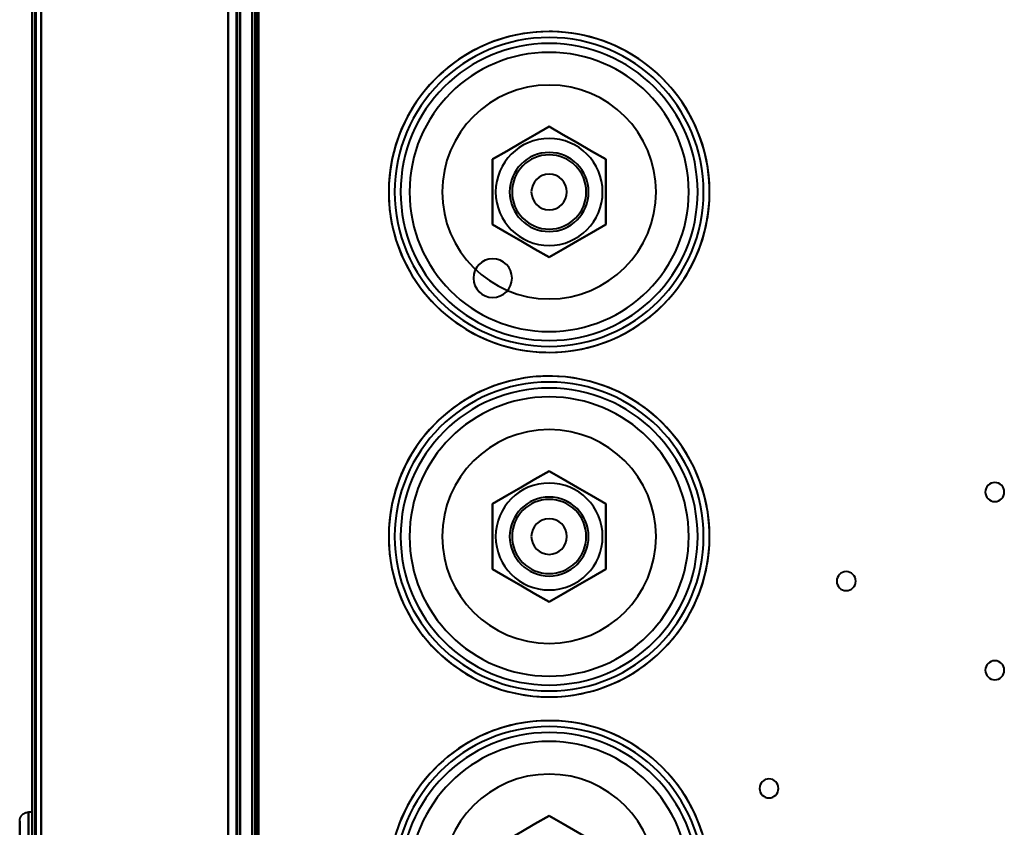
# Model space of a CAD drawing. Header units: millimetres. Extents: x -1110 to 1388, y -120 to 1267.
# Tile 64 of 88: x -372 to -206, y 605 to 741. Entities that reach past the tile are written whole.
import ezdxf

# ---------------------------------------------------------------- set-up
doc = ezdxf.new("R2010")
doc.units = ezdxf.units.MM
doc.layers.add('A-GENM', color=13, linetype='Continuous', lineweight=40)
doc.layers.add('G-IMPT', color=8, linetype='Continuous', lineweight=40)

# ---------------------------------------------------------------- blocks, each defined once
blk = doc.blocks.new('Maintenance r21 - Maintenance r21-755170-Droite')
at = {"layer": 'A-GENM'}
for p, q in [((-370, 0), (-370, 973.37)), ((-370, 973.37), (-370, 0))]:
    blk.add_line(p, q, dxfattribs=at)
blk = doc.blocks.new('NEXA 1000 CALQUES_dwg-755156-Droite')
at = {"layer": 'G-IMPT'}
for p, q in [((-370, 972.77), (-370, 128.97)), ((-370, 972.77), (-370, 128.97)), ((-335, 129.47), (-335, 972.27)), ((-335, 129.47), (-335, 972.27)), ((-332.5, 937.27), (-332.5, 129.47)), ((-333, 810.57), (-333, 291.17)), ((-370, 607.37), (-370.6, 607.37)), ((-370, 607.37), (-370.6, 607.37)), ((-370.6, 600.08), (-370.6, 607.37)), ((-370.6, 607.37), (-370.6, 600.08)), ((-370.6, 607.37), (-370.6, 600.08)), ((-370.6, 600.08), (-370.6, 607.37)), ((-370, 607.37), (-370, 600.08)), ((-370, 600.08), (-370, 607.37)), ((-370, 607.37), (-370, 600.08)), ((-370, 600.08), (-370, 607.37)), ((-372.1, 598.79), (-372.1, 605.87)), ((-372.1, 605.87), (-372.1, 598.79)), ((-372.1, 605.87), (-372.1, 598.79)), ((-372.1, 598.79), (-372.1, 605.87))]:
    blk.add_line(p, q, dxfattribs=at)
at = {"layer": 'G-IMPT', "flags": 128}
for points in [[(-370, 972.77), (-370, 761.82), (-370, 550.87), (-370, 339.92), (-370, 128.97)], [(-370, 128.97), (-370, 339.92), (-370, 550.87), (-370, 761.82), (-370, 972.77)], [(-370, 128.97), (-370, 339.92), (-370, 550.87), (-370, 761.82), (-370, 972.77)], [(-370, 972.77), (-370, 761.82), (-370, 550.87), (-370, 339.92), (-370, 128.97)], [(-370, 972.77), (-370, 761.82), (-370, 550.87), (-370, 339.92), (-370, 128.97)], [(-370, 972.77), (-370, 761.82), (-370, 550.87), (-370, 339.92), (-370, 128.97)], [(-370, 128.97), (-370, 339.92), (-370, 550.87), (-370, 761.82), (-370, 972.77)], [(-370, 128.97), (-370, 339.92), (-370, 550.87), (-370, 761.82), (-370, 972.77)], [(-369.5, 972.77), (-369.5, 761.82), (-369.5, 550.87), (-369.5, 339.92), (-369.5, 128.97)], [(-369.5, 128.97), (-369.5, 339.92), (-369.5, 550.87), (-369.5, 761.82), (-369.5, 972.77)], [(-369.5, 128.97), (-369.5, 339.92), (-369.5, 550.87), (-369.5, 761.82), (-369.5, 972.77)], [(-369.5, 972.77), (-369.5, 761.82), (-369.5, 550.87), (-369.5, 339.92), (-369.5, 128.97)], [(-369.4, 128.97), (-369.4, 339.92), (-369.4, 550.87), (-369.4, 761.82), (-369.4, 972.77)], [(-369.4, 128.97), (-369.4, 339.92), (-369.4, 550.87), (-369.4, 761.82), (-369.4, 972.77)], [(-369.4, 128.97), (-369.4, 339.92), (-369.4, 550.87), (-369.4, 761.82), (-369.4, 972.77)], [(-369.4, 972.77), (-369.4, 761.82), (-369.4, 550.87), (-369.4, 339.92), (-369.4, 128.97)], [(-369.4, 972.77), (-369.4, 761.82), (-369.4, 550.87), (-369.4, 339.92), (-369.4, 128.97)], [(-369.4, 972.77), (-369.4, 761.82), (-369.4, 550.87), (-369.4, 339.92), (-369.4, 128.97)], [(-369.4, 128.97), (-369.4, 339.92), (-369.4, 550.87), (-369.4, 761.82), (-369.4, 972.77)], [(-369.4, 972.77), (-369.4, 761.82), (-369.4, 550.87), (-369.4, 339.92), (-369.4, 128.97)], [(-369.4, 128.97), (-369.4, 339.92), (-369.4, 550.87), (-369.4, 761.82), (-369.4, 972.77)], [(-369.4, 972.77), (-369.4, 761.82), (-369.4, 550.87), (-369.4, 339.92), (-369.4, 128.97)], [(-369.4, 972.77), (-369.4, 761.82), (-369.4, 550.87), (-369.4, 339.92), (-369.4, 128.97)], [(-369.4, 128.97), (-369.4, 339.92), (-369.4, 550.87), (-369.4, 761.82), (-369.4, 972.77)], [(-337, 972.77), (-337, 761.82), (-337, 550.87), (-337, 339.92), (-337, 128.97)], [(-337, 128.97), (-337, 339.92), (-337, 550.87), (-337, 761.82), (-337, 972.77)], [(-337, 972.77), (-337, 761.82), (-337, 550.87), (-337, 339.92), (-337, 128.97)], [(-337, 128.97), (-337, 339.92), (-337, 550.87), (-337, 761.82), (-337, 972.77)], [(-368.5, 972.27), (-368.5, 761.57), (-368.5, 550.87), (-368.5, 340.17), (-368.5, 129.47)], [(-368.5, 129.47), (-368.5, 340.17), (-368.5, 550.87), (-368.5, 761.57), (-368.5, 972.27)], [(-368.5, 972.27), (-368.5, 761.57), (-368.5, 550.87), (-368.5, 340.17), (-368.5, 129.47)], [(-368.5, 129.47), (-368.5, 340.17), (-368.5, 550.87), (-368.5, 761.57), (-368.5, 972.27)], [(-368.5, 972.27), (-368.5, 761.57), (-368.5, 550.87), (-368.5, 340.17), (-368.5, 129.47)], [(-368.5, 129.47), (-368.5, 340.17), (-368.5, 550.87), (-368.5, 761.57), (-368.5, 972.27)], [(-368.5, 972.27), (-368.5, 761.57), (-368.5, 550.87), (-368.5, 340.17), (-368.5, 129.47)], [(-368.5, 129.47), (-368.5, 340.17), (-368.5, 550.87), (-368.5, 761.57), (-368.5, 972.27)], [(-368.5, 129.47), (-368.5, 340.17), (-368.5, 550.87), (-368.5, 761.57), (-368.5, 972.27)], [(-368.5, 972.27), (-368.5, 761.57), (-368.5, 550.87), (-368.5, 340.17), (-368.5, 129.47)], [(-368.5, 129.47), (-368.5, 340.17), (-368.5, 550.87), (-368.5, 761.57), (-368.5, 972.27)], [(-368.5, 972.27), (-368.5, 761.57), (-368.5, 550.87), (-368.5, 340.17), (-368.5, 129.47)], [(-368.5, 972.27), (-368.5, 761.57), (-368.5, 550.87), (-368.5, 340.17), (-368.5, 129.47)], [(-368.5, 129.47), (-368.5, 340.17), (-368.5, 550.87), (-368.5, 761.57), (-368.5, 972.27)], [(-368.5, 972.27), (-368.5, 761.57), (-368.5, 550.87), (-368.5, 340.17), (-368.5, 129.47)], [(-368.5, 129.47), (-368.5, 340.17), (-368.5, 550.87), (-368.5, 761.57), (-368.5, 972.27)], [(-337, 129.47), (-337, 340.17), (-337, 550.87), (-337, 761.57), (-337, 972.27)], [(-337, 972.27), (-337, 761.57), (-337, 550.87), (-337, 340.17), (-337, 129.47)], [(-337, 129.47), (-337, 340.17), (-337, 550.87), (-337, 761.57), (-337, 972.27)], [(-337, 972.27), (-337, 761.57), (-337, 550.87), (-337, 340.17), (-337, 129.47)], [(-337, 972.27), (-337, 761.57), (-337, 550.87), (-337, 340.17), (-337, 129.47)], [(-337, 129.47), (-337, 340.17), (-337, 550.87), (-337, 761.57), (-337, 972.27)], [(-337, 129.47), (-337, 340.17), (-337, 550.87), (-337, 761.57), (-337, 972.27)], [(-337, 972.27), (-337, 761.57), (-337, 550.87), (-337, 340.17), (-337, 129.47)], [(-335.6, 129.47), (-335.6, 340.17), (-335.6, 550.87), (-335.6, 761.57), (-335.6, 972.27)], [(-335.6, 129.47), (-335.6, 340.17), (-335.6, 550.87), (-335.6, 761.57), (-335.6, 972.27)], [(-335.6, 972.27), (-335.6, 761.57), (-335.6, 550.87), (-335.6, 340.17), (-335.6, 129.47)], [(-335.6, 972.27), (-335.6, 761.57), (-335.6, 550.87), (-335.6, 340.17), (-335.6, 129.47)], [(-335.6, 972.27), (-335.6, 761.57), (-335.6, 550.87), (-335.6, 340.17), (-335.6, 129.47)], [(-335.6, 129.47), (-335.6, 340.17), (-335.6, 550.87), (-335.6, 761.57), (-335.6, 972.27)], [(-335.6, 972.27), (-335.6, 761.57), (-335.6, 550.87), (-335.6, 340.17), (-335.6, 129.47)], [(-335.6, 129.47), (-335.6, 340.17), (-335.6, 550.87), (-335.6, 761.57), (-335.6, 972.27)], [(-335.6, 972.27), (-335.6, 761.57), (-335.6, 550.87), (-335.6, 340.17), (-335.6, 129.47)], [(-335.6, 129.47), (-335.6, 340.17), (-335.6, 550.87), (-335.6, 761.57), (-335.6, 972.27)], [(-335.6, 129.47), (-335.6, 340.17), (-335.6, 550.87), (-335.6, 761.57), (-335.6, 972.27)], [(-335.6, 972.27), (-335.6, 761.57), (-335.6, 550.87), (-335.6, 340.17), (-335.6, 129.47)], [(-335.5, 972.27), (-335.5, 761.57), (-335.5, 550.87), (-335.5, 340.17), (-335.5, 129.47)], [(-335.5, 129.47), (-335.5, 340.17), (-335.5, 550.87), (-335.5, 761.57), (-335.5, 972.27)], [(-335.5, 129.47), (-335.5, 340.17), (-335.5, 550.87), (-335.5, 761.57), (-335.5, 972.27)], [(-335.5, 972.27), (-335.5, 761.57), (-335.5, 550.87), (-335.5, 340.17), (-335.5, 129.47)], [(-335, 972.27), (-335, 761.57), (-335, 550.87), (-335, 340.17), (-335, 129.47)], [(-335, 129.47), (-335, 340.17), (-335, 550.87), (-335, 761.57), (-335, 972.27)], [(-335, 129.47), (-335, 340.17), (-335, 550.87), (-335, 761.57), (-335, 972.27)], [(-335, 972.27), (-335, 761.57), (-335, 550.87), (-335, 340.17), (-335, 129.47)], [(-335, 129.47), (-335, 340.17), (-335, 550.87), (-335, 761.57), (-335, 972.27)], [(-335, 972.27), (-335, 761.57), (-335, 550.87), (-335, 340.17), (-335, 129.47)], [(-335, 129.47), (-335, 340.17), (-335, 550.87), (-335, 761.57), (-335, 972.27)], [(-335, 972.27), (-335, 761.57), (-335, 550.87), (-335, 340.17), (-335, 129.47)], [(-333, 937.77), (-333, 735.57), (-333, 533.37), (-333, 331.17), (-333, 128.97)], [(-333, 128.97), (-333, 331.17), (-333, 533.37), (-333, 735.57), (-333, 937.77)], [(-333, 937.77), (-333, 735.57), (-333, 533.37), (-333, 331.17), (-333, 128.97)], [(-333, 128.97), (-333, 331.17), (-333, 533.37), (-333, 735.57), (-333, 937.77)], [(-332.5, 937.27), (-332.5, 735.32), (-332.5, 533.37), (-332.5, 331.42), (-332.5, 129.47)], [(-332.5, 129.47), (-332.5, 331.42), (-332.5, 533.37), (-332.5, 735.32), (-332.5, 937.27)], [(-332.5, 937.27), (-332.5, 735.32), (-332.5, 533.37), (-332.5, 331.42), (-332.5, 129.47)], [(-332.5, 129.47), (-332.5, 331.42), (-332.5, 533.37), (-332.5, 735.32), (-332.5, 937.27)], [(-332.5, 937.27), (-332.5, 735.32), (-332.5, 533.37), (-332.5, 331.42), (-332.5, 129.47)], [(-332.5, 129.47), (-332.5, 331.42), (-332.5, 533.37), (-332.5, 735.32), (-332.5, 937.27)], [(-332.5, 937.27), (-332.5, 735.32), (-332.5, 533.37), (-332.5, 331.42), (-332.5, 129.47)], [(-332.5, 129.47), (-332.5, 331.42), (-332.5, 533.37), (-332.5, 735.32), (-332.5, 937.27)], [(-332, 937.27), (-332, 735.32), (-332, 533.37), (-332, 331.42), (-332, 129.47)], [(-332, 129.47), (-332, 331.42), (-332, 533.37), (-332, 735.32), (-332, 937.27)], [(-331.9, 161.37), (-331.9, 355.35), (-331.9, 549.32), (-331.9, 743.3), (-331.9, 937.27)], [(-331.9, 129.47), (-331.9, 331.42), (-331.9, 533.37), (-331.9, 735.32), (-331.9, 937.27)], [(-331.9, 937.27), (-331.9, 743.3), (-331.9, 549.32), (-331.9, 355.35), (-331.9, 161.37)], [(-331.9, 937.27), (-331.9, 735.32), (-331.9, 533.37), (-331.9, 331.42), (-331.9, 129.47)], [(-331.9, 161.37), (-331.9, 355.35), (-331.9, 549.32), (-331.9, 743.3), (-331.9, 937.27)], [(-331.9, 937.27), (-331.9, 743.3), (-331.9, 549.32), (-331.9, 355.35), (-331.9, 161.37)], [(-337, 810.57), (-337, 680.72), (-337, 550.87), (-337, 421.02), (-337, 291.17)], [(-337, 291.17), (-337, 421.02), (-337, 550.87), (-337, 680.72), (-337, 810.57)], [(-337, 291.17), (-337, 421.02), (-337, 550.87), (-337, 680.72), (-337, 810.57)], [(-337, 810.57), (-337, 680.72), (-337, 550.87), (-337, 421.02), (-337, 291.17)], [(-333, 810.57), (-333, 680.72), (-333, 550.87), (-333, 421.02), (-333, 291.17)], [(-333, 291.17), (-333, 421.02), (-333, 550.87), (-333, 680.72), (-333, 810.57)], [(-333, 810.57), (-333, 680.72), (-333, 550.87), (-333, 421.02), (-333, 291.17)], [(-333, 291.17), (-333, 421.02), (-333, 550.87), (-333, 680.72), (-333, 810.57)], [(-332.5, 291.17), (-332.5, 421.02), (-332.5, 550.87), (-332.5, 680.72), (-332.5, 810.57)], [(-332.5, 810.57), (-332.5, 680.72), (-332.5, 550.87), (-332.5, 421.02), (-332.5, 291.17)], [(-332.5, 810.57), (-332.5, 680.72), (-332.5, 550.87), (-332.5, 421.02), (-332.5, 291.17)], [(-332.5, 291.17), (-332.5, 421.02), (-332.5, 550.87), (-332.5, 680.72), (-332.5, 810.57)], [(-332.5, 810.57), (-332.5, 680.72), (-332.5, 550.87), (-332.5, 421.02), (-332.5, 291.17)], [(-332.5, 291.17), (-332.5, 421.02), (-332.5, 550.87), (-332.5, 680.72), (-332.5, 810.57)], [(-332.4, 291.17), (-332.4, 421.02), (-332.4, 550.87), (-332.4, 680.72), (-332.4, 810.57)], [(-332.4, 291.17), (-332.4, 421.02), (-332.4, 550.87), (-332.4, 680.72), (-332.4, 810.57)], [(-332.4, 810.57), (-332.4, 680.72), (-332.4, 550.87), (-332.4, 421.02), (-332.4, 291.17)], [(-332.4, 810.57), (-332.4, 680.72), (-332.4, 550.87), (-332.4, 421.02), (-332.4, 291.17)], [(-332.4, 810.57), (-332.4, 680.72), (-332.4, 550.87), (-332.4, 421.02), (-332.4, 291.17)], [(-332.4, 291.17), (-332.4, 421.02), (-332.4, 550.87), (-332.4, 680.72), (-332.4, 810.57)], [(-332, 291.17), (-332, 421.02), (-332, 550.87), (-332, 680.72), (-332, 810.57)], [(-332, 810.57), (-332, 680.72), (-332, 550.87), (-332, 421.02), (-332, 291.17)], [(-332, 291.17), (-332, 421.02), (-332, 550.87), (-332, 680.72), (-332, 810.57)], [(-332, 810.57), (-332, 680.72), (-332, 550.87), (-332, 421.02), (-332, 291.17)], [(-283, 738.77), (-284.08, 738.75), (-285.16, 738.69), (-286.23, 738.58), (-287.3, 738.43), (-288.36, 738.23), (-289.42, 738), (-290.46, 737.72), (-291.49, 737.4), (-292.51, 737.04), (-293.51, 736.64), (-294.5, 736.2), (-295.47, 735.72), (-296.42, 735.2), (-297.34, 734.65), (-298.25, 734.06), (-299.12, 733.43), (-299.98, 732.77), (-300.8, 732.07), (-301.6, 731.34), (-302.37, 730.58), (-303.11, 729.79), (-303.81, 728.98), (-304.48, 728.13), (-305.12, 727.26), (-305.72, 726.36), (-306.28, 725.44), (-306.81, 724.5), (-307.3, 723.54), (-307.75, 722.55), (-308.17, 721.56), (-308.54, 720.54), (-308.87, 719.51), (-309.16, 718.47), (-309.4, 717.42), (-309.61, 716.36), (-309.77, 715.29), (-309.89, 714.22), (-309.97, 713.14), (-310, 712.06), (-309.99, 710.98), (-309.94, 709.91), (-309.84, 708.83), (-309.7, 707.76), (-309.52, 706.69), (-309.29, 705.64), (-309.03, 704.59), (-308.72, 703.56), (-308.37, 702.53), (-307.98, 701.53), (-307.55, 700.54), (-307.08, 699.56), (-306.57, 698.61), (-306.03, 697.68), (-305.45, 696.77), (-304.83, 695.88), (-304.18, 695.02), (-303.49, 694.19), (-302.77, 693.38), (-302.02, 692.61), (-301.24, 691.86), (-300.43, 691.15), (-299.59, 690.47), (-298.72, 689.82), (-297.83, 689.21), (-296.92, 688.64), (-295.98, 688.1), (-295.03, 687.6), (-294.05, 687.14), (-293.05, 686.71), (-292.04, 686.33), (-291.02, 685.99), (-289.98, 685.69), (-288.93, 685.43), (-287.88, 685.22), (-286.81, 685.04), (-285.74, 684.91), (-284.66, 684.82), (-283.58, 684.78), (-283, 684.77)], [(-283, 684.77), (-281.92, 684.79), (-280.84, 684.86), (-279.77, 684.97), (-278.7, 685.12), (-277.64, 685.31), (-276.58, 685.55), (-275.54, 685.82), (-274.51, 686.14), (-273.49, 686.5), (-272.49, 686.9), (-271.5, 687.34), (-270.53, 687.82), (-269.58, 688.34), (-268.66, 688.9), (-267.75, 689.49), (-266.88, 690.12), (-266.02, 690.78), (-265.2, 691.47), (-264.4, 692.2), (-263.63, 692.96), (-262.89, 693.75), (-262.19, 694.57), (-261.52, 695.42), (-260.88, 696.29), (-260.28, 697.18), (-259.72, 698.1), (-259.19, 699.05), (-258.7, 700.01), (-258.25, 700.99), (-257.83, 701.99), (-257.46, 703), (-257.13, 704.03), (-256.84, 705.07), (-256.6, 706.12), (-256.39, 707.18), (-256.23, 708.25), (-256.11, 709.32), (-256.03, 710.4), (-256, 711.48), (-256.01, 712.56), (-256.06, 713.64), (-256.16, 714.71), (-256.3, 715.79), (-256.48, 716.85), (-256.71, 717.91), (-256.97, 718.95), (-257.28, 719.99), (-257.63, 721.01), (-258.02, 722.02), (-258.45, 723.01), (-258.92, 723.98), (-259.43, 724.93), (-259.97, 725.87), (-260.55, 726.78), (-261.17, 727.66), (-261.82, 728.52), (-262.51, 729.36), (-263.23, 730.16), (-263.98, 730.94), (-264.76, 731.68), (-265.57, 732.4), (-266.41, 733.08), (-267.28, 733.72), (-268.17, 734.33), (-269.08, 734.91), (-270.02, 735.45), (-270.97, 735.95), (-271.95, 736.41), (-272.95, 736.83), (-273.96, 737.21), (-274.98, 737.55), (-276.02, 737.85), (-277.07, 738.11), (-278.12, 738.33), (-279.19, 738.5), (-280.26, 738.63), (-281.34, 738.72), (-282.42, 738.77), (-283, 738.77)], [(-283, 722.77), (-285.38, 721.4), (-287.76, 720.02), (-290.14, 718.65), (-292.53, 717.27)], [(-283, 722.77), (-285.38, 721.4), (-287.76, 720.02), (-290.14, 718.65), (-292.53, 717.27)], [(-292.53, 717.27), (-290.14, 718.65), (-287.76, 720.02), (-285.38, 721.4), (-283, 722.77)], [(-292.53, 717.27), (-290.14, 718.65), (-287.76, 720.02), (-285.38, 721.4), (-283, 722.77)], [(-283, 722.77), (-285.38, 721.4), (-287.76, 720.02), (-290.14, 718.65), (-292.53, 717.27)], [(-283, 722.77), (-285.38, 721.4), (-287.76, 720.02), (-290.14, 718.65), (-292.53, 717.27)], [(-292.53, 717.27), (-290.14, 718.65), (-287.76, 720.02), (-285.38, 721.4), (-283, 722.77)], [(-292.53, 717.27), (-290.14, 718.65), (-287.76, 720.02), (-285.38, 721.4), (-283, 722.77)], [(-273.47, 717.27), (-275.86, 718.65), (-278.24, 720.02), (-280.62, 721.4), (-283, 722.77)], [(-273.47, 717.27), (-275.86, 718.65), (-278.24, 720.02), (-280.62, 721.4), (-283, 722.77)], [(-283, 722.77), (-280.62, 721.4), (-278.24, 720.02), (-275.86, 718.65), (-273.47, 717.27)], [(-283, 722.77), (-280.62, 721.4), (-278.24, 720.02), (-275.86, 718.65), (-273.47, 717.27)], [(-273.47, 717.27), (-275.86, 718.65), (-278.24, 720.02), (-280.62, 721.4), (-283, 722.77)], [(-273.47, 717.27), (-275.86, 718.65), (-278.24, 720.02), (-280.62, 721.4), (-283, 722.77)], [(-283, 722.77), (-280.62, 721.4), (-278.24, 720.02), (-275.86, 718.65), (-273.47, 717.27)], [(-283, 722.77), (-280.62, 721.4), (-278.24, 720.02), (-275.86, 718.65), (-273.47, 717.27)], [(-292.53, 717.27), (-292.53, 714.52), (-292.53, 711.77), (-292.53, 709.02), (-292.53, 706.27)], [(-292.53, 717.27), (-292.53, 714.52), (-292.53, 711.77), (-292.53, 709.02), (-292.53, 706.27)], [(-292.53, 706.27), (-292.53, 709.02), (-292.53, 711.77), (-292.53, 714.52), (-292.53, 717.27)], [(-292.53, 706.27), (-292.53, 709.02), (-292.53, 711.77), (-292.53, 714.52), (-292.53, 717.27)], [(-292.53, 717.27), (-292.53, 714.52), (-292.53, 711.77), (-292.53, 709.02), (-292.53, 706.27)], [(-292.53, 706.27), (-292.53, 709.02), (-292.53, 711.77), (-292.53, 714.52), (-292.53, 717.27)], [(-292.53, 717.27), (-292.53, 714.52), (-292.53, 711.77), (-292.53, 709.02), (-292.53, 706.27)], [(-292.53, 706.27), (-292.53, 709.02), (-292.53, 711.77), (-292.53, 714.52), (-292.53, 717.27)], [(-273.47, 706.27), (-273.47, 709.02), (-273.47, 711.77), (-273.47, 714.52), (-273.47, 717.27)], [(-273.47, 706.27), (-273.47, 709.02), (-273.47, 711.77), (-273.47, 714.52), (-273.47, 717.27)], [(-273.47, 717.27), (-273.47, 714.52), (-273.47, 711.77), (-273.47, 709.02), (-273.47, 706.27)], [(-273.47, 717.27), (-273.47, 714.52), (-273.47, 711.77), (-273.47, 709.02), (-273.47, 706.27)], [(-273.47, 706.27), (-273.47, 709.02), (-273.47, 711.77), (-273.47, 714.52), (-273.47, 717.27)], [(-273.47, 706.27), (-273.47, 709.02), (-273.47, 711.77), (-273.47, 714.52), (-273.47, 717.27)], [(-273.47, 717.27), (-273.47, 714.52), (-273.47, 711.77), (-273.47, 709.02), (-273.47, 706.27)], [(-273.47, 717.27), (-273.47, 714.52), (-273.47, 711.77), (-273.47, 709.02), (-273.47, 706.27)], [(-292.53, 706.27), (-290.14, 704.9), (-287.76, 703.52), (-285.38, 702.15), (-283, 700.77)], [(-292.53, 706.27), (-290.14, 704.9), (-287.76, 703.52), (-285.38, 702.15), (-283, 700.77)], [(-283, 700.77), (-285.38, 702.15), (-287.76, 703.52), (-290.14, 704.9), (-292.53, 706.27)], [(-283, 700.77), (-285.38, 702.15), (-287.76, 703.52), (-290.14, 704.9), (-292.53, 706.27)], [(-292.53, 706.27), (-290.14, 704.9), (-287.76, 703.52), (-285.38, 702.15), (-283, 700.77)], [(-292.53, 706.27), (-290.14, 704.9), (-287.76, 703.52), (-285.38, 702.15), (-283, 700.77)], [(-283, 700.77), (-285.38, 702.15), (-287.76, 703.52), (-290.14, 704.9), (-292.53, 706.27)], [(-283, 700.77), (-285.38, 702.15), (-287.76, 703.52), (-290.14, 704.9), (-292.53, 706.27)], [(-283, 700.77), (-280.62, 702.15), (-278.24, 703.52), (-275.86, 704.9), (-273.47, 706.27)], [(-283, 700.77), (-280.62, 702.15), (-278.24, 703.52), (-275.86, 704.9), (-273.47, 706.27)], [(-273.47, 706.27), (-275.86, 704.9), (-278.24, 703.52), (-280.62, 702.15), (-283, 700.77)], [(-273.47, 706.27), (-275.86, 704.9), (-278.24, 703.52), (-280.62, 702.15), (-283, 700.77)], [(-283, 700.77), (-280.62, 702.15), (-278.24, 703.52), (-275.86, 704.9), (-273.47, 706.27)], [(-283, 700.77), (-280.62, 702.15), (-278.24, 703.52), (-275.86, 704.9), (-273.47, 706.27)], [(-273.47, 706.27), (-275.86, 704.9), (-278.24, 703.52), (-280.62, 702.15), (-283, 700.77)], [(-273.47, 706.27), (-275.86, 704.9), (-278.24, 703.52), (-280.62, 702.15), (-283, 700.77)], [(-283, 680.77), (-284.08, 680.75), (-285.16, 680.69), (-286.23, 680.58), (-287.3, 680.43), (-288.36, 680.23), (-289.42, 680), (-290.46, 679.72), (-291.49, 679.4), (-292.51, 679.04), (-293.51, 678.64), (-294.5, 678.2), (-295.47, 677.72), (-296.42, 677.2), (-297.34, 676.65), (-298.25, 676.06), (-299.12, 675.43), (-299.98, 674.77), (-300.8, 674.07), (-301.6, 673.34), (-302.37, 672.58), (-303.11, 671.79), (-303.81, 670.98), (-304.48, 670.13), (-305.12, 669.26), (-305.72, 668.36), (-306.28, 667.44), (-306.81, 666.5), (-307.3, 665.54), (-307.75, 664.55), (-308.17, 663.56), (-308.54, 662.54), (-308.87, 661.51), (-309.16, 660.47), (-309.4, 659.42), (-309.61, 658.36), (-309.77, 657.29), (-309.89, 656.22), (-309.97, 655.14), (-310, 654.06), (-309.99, 652.98), (-309.94, 651.91), (-309.84, 650.83), (-309.7, 649.76), (-309.52, 648.69), (-309.29, 647.64), (-309.03, 646.59), (-308.72, 645.56), (-308.37, 644.53), (-307.98, 643.53), (-307.55, 642.54), (-307.08, 641.56), (-306.57, 640.61), (-306.03, 639.68), (-305.45, 638.77), (-304.83, 637.88), (-304.18, 637.02), (-303.49, 636.19), (-302.77, 635.38), (-302.02, 634.61), (-301.24, 633.86), (-300.43, 633.15), (-299.59, 632.47), (-298.72, 631.82), (-297.83, 631.21), (-296.92, 630.64), (-295.98, 630.1), (-295.03, 629.6), (-294.05, 629.14), (-293.05, 628.71), (-292.04, 628.33), (-291.02, 627.99), (-289.98, 627.69), (-288.93, 627.43), (-287.88, 627.22), (-286.81, 627.04), (-285.74, 626.91), (-284.66, 626.82), (-283.58, 626.78), (-283, 626.77)], [(-283, 626.77), (-281.92, 626.79), (-280.84, 626.86), (-279.77, 626.97), (-278.7, 627.12), (-277.64, 627.31), (-276.58, 627.55), (-275.54, 627.82), (-274.51, 628.14), (-273.49, 628.5), (-272.49, 628.9), (-271.5, 629.34), (-270.53, 629.82), (-269.58, 630.34), (-268.66, 630.9), (-267.75, 631.49), (-266.88, 632.12), (-266.02, 632.78), (-265.2, 633.47), (-264.4, 634.2), (-263.63, 634.96), (-262.89, 635.75), (-262.19, 636.57), (-261.52, 637.42), (-260.88, 638.29), (-260.28, 639.18), (-259.72, 640.1), (-259.19, 641.05), (-258.7, 642.01), (-258.25, 642.99), (-257.83, 643.99), (-257.46, 645), (-257.13, 646.03), (-256.84, 647.07), (-256.6, 648.12), (-256.39, 649.18), (-256.23, 650.25), (-256.11, 651.32), (-256.03, 652.4), (-256, 653.48), (-256.01, 654.56), (-256.06, 655.64), (-256.16, 656.71), (-256.3, 657.79), (-256.48, 658.85), (-256.71, 659.91), (-256.97, 660.95), (-257.28, 661.99), (-257.63, 663.01), (-258.02, 664.02), (-258.45, 665.01), (-258.92, 665.98), (-259.43, 666.93), (-259.97, 667.87), (-260.55, 668.78), (-261.17, 669.66), (-261.82, 670.52), (-262.51, 671.36), (-263.23, 672.16), (-263.98, 672.94), (-264.76, 673.68), (-265.57, 674.4), (-266.41, 675.08), (-267.28, 675.72), (-268.17, 676.33), (-269.08, 676.91), (-270.02, 677.45), (-270.97, 677.95), (-271.95, 678.41), (-272.95, 678.83), (-273.96, 679.21), (-274.98, 679.55), (-276.02, 679.85), (-277.07, 680.11), (-278.12, 680.33), (-279.19, 680.5), (-280.26, 680.63), (-281.34, 680.72), (-282.42, 680.77), (-283, 680.77)], [(-283, 664.77), (-285.38, 663.4), (-287.76, 662.02), (-290.14, 660.65), (-292.53, 659.27)], [(-283, 664.77), (-285.38, 663.4), (-287.76, 662.02), (-290.14, 660.65), (-292.53, 659.27)], [(-292.53, 659.27), (-290.14, 660.65), (-287.76, 662.02), (-285.38, 663.4), (-283, 664.77)], [(-292.53, 659.27), (-290.14, 660.65), (-287.76, 662.02), (-285.38, 663.4), (-283, 664.77)], [(-283, 664.77), (-285.38, 663.4), (-287.76, 662.02), (-290.14, 660.65), (-292.53, 659.27)], [(-283, 664.77), (-285.38, 663.4), (-287.76, 662.02), (-290.14, 660.65), (-292.53, 659.27)], [(-292.53, 659.27), (-290.14, 660.65), (-287.76, 662.02), (-285.38, 663.4), (-283, 664.77)], [(-292.53, 659.27), (-290.14, 660.65), (-287.76, 662.02), (-285.38, 663.4), (-283, 664.77)], [(-273.47, 659.27), (-275.86, 660.65), (-278.24, 662.02), (-280.62, 663.4), (-283, 664.77)], [(-273.47, 659.27), (-275.86, 660.65), (-278.24, 662.02), (-280.62, 663.4), (-283, 664.77)], [(-283, 664.77), (-280.62, 663.4), (-278.24, 662.02), (-275.86, 660.65), (-273.47, 659.27)], [(-283, 664.77), (-280.62, 663.4), (-278.24, 662.02), (-275.86, 660.65), (-273.47, 659.27)], [(-273.47, 659.27), (-275.86, 660.65), (-278.24, 662.02), (-280.62, 663.4), (-283, 664.77)], [(-273.47, 659.27), (-275.86, 660.65), (-278.24, 662.02), (-280.62, 663.4), (-283, 664.77)], [(-283, 664.77), (-280.62, 663.4), (-278.24, 662.02), (-275.86, 660.65), (-273.47, 659.27)], [(-283, 664.77), (-280.62, 663.4), (-278.24, 662.02), (-275.86, 660.65), (-273.47, 659.27)], [(-292.53, 659.27), (-292.53, 656.52), (-292.53, 653.77), (-292.53, 651.02), (-292.53, 648.27)], [(-292.53, 659.27), (-292.53, 656.52), (-292.53, 653.77), (-292.53, 651.02), (-292.53, 648.27)], [(-292.53, 648.27), (-292.53, 651.02), (-292.53, 653.77), (-292.53, 656.52), (-292.53, 659.27)], [(-292.53, 648.27), (-292.53, 651.02), (-292.53, 653.77), (-292.53, 656.52), (-292.53, 659.27)], [(-292.53, 659.27), (-292.53, 656.52), (-292.53, 653.77), (-292.53, 651.02), (-292.53, 648.27)], [(-292.53, 648.27), (-292.53, 651.02), (-292.53, 653.77), (-292.53, 656.52), (-292.53, 659.27)], [(-292.53, 659.27), (-292.53, 656.52), (-292.53, 653.77), (-292.53, 651.02), (-292.53, 648.27)], [(-292.53, 648.27), (-292.53, 651.02), (-292.53, 653.77), (-292.53, 656.52), (-292.53, 659.27)], [(-273.47, 648.27), (-273.47, 651.02), (-273.47, 653.77), (-273.47, 656.52), (-273.47, 659.27)], [(-273.47, 648.27), (-273.47, 651.02), (-273.47, 653.77), (-273.47, 656.52), (-273.47, 659.27)], [(-273.47, 659.27), (-273.47, 656.52), (-273.47, 653.77), (-273.47, 651.02), (-273.47, 648.27)], [(-273.47, 659.27), (-273.47, 656.52), (-273.47, 653.77), (-273.47, 651.02), (-273.47, 648.27)], [(-273.47, 648.27), (-273.47, 651.02), (-273.47, 653.77), (-273.47, 656.52), (-273.47, 659.27)], [(-273.47, 648.27), (-273.47, 651.02), (-273.47, 653.77), (-273.47, 656.52), (-273.47, 659.27)], [(-273.47, 659.27), (-273.47, 656.52), (-273.47, 653.77), (-273.47, 651.02), (-273.47, 648.27)], [(-273.47, 659.27), (-273.47, 656.52), (-273.47, 653.77), (-273.47, 651.02), (-273.47, 648.27)], [(-292.53, 648.27), (-290.14, 646.9), (-287.76, 645.52), (-285.38, 644.15), (-283, 642.77)], [(-292.53, 648.27), (-290.14, 646.9), (-287.76, 645.52), (-285.38, 644.15), (-283, 642.77)], [(-283, 642.77), (-285.38, 644.15), (-287.76, 645.52), (-290.14, 646.9), (-292.53, 648.27)], [(-283, 642.77), (-285.38, 644.15), (-287.76, 645.52), (-290.14, 646.9), (-292.53, 648.27)], [(-292.53, 648.27), (-290.14, 646.9), (-287.76, 645.52), (-285.38, 644.15), (-283, 642.77)], [(-292.53, 648.27), (-290.14, 646.9), (-287.76, 645.52), (-285.38, 644.15), (-283, 642.77)], [(-283, 642.77), (-285.38, 644.15), (-287.76, 645.52), (-290.14, 646.9), (-292.53, 648.27)], [(-283, 642.77), (-285.38, 644.15), (-287.76, 645.52), (-290.14, 646.9), (-292.53, 648.27)], [(-283, 642.77), (-280.62, 644.15), (-278.24, 645.52), (-275.86, 646.9), (-273.47, 648.27)], [(-283, 642.77), (-280.62, 644.15), (-278.24, 645.52), (-275.86, 646.9), (-273.47, 648.27)], [(-273.47, 648.27), (-275.86, 646.9), (-278.24, 645.52), (-280.62, 644.15), (-283, 642.77)], [(-273.47, 648.27), (-275.86, 646.9), (-278.24, 645.52), (-280.62, 644.15), (-283, 642.77)], [(-283, 642.77), (-280.62, 644.15), (-278.24, 645.52), (-275.86, 646.9), (-273.47, 648.27)], [(-283, 642.77), (-280.62, 644.15), (-278.24, 645.52), (-275.86, 646.9), (-273.47, 648.27)], [(-273.47, 648.27), (-275.86, 646.9), (-278.24, 645.52), (-280.62, 644.15), (-283, 642.77)], [(-273.47, 648.27), (-275.86, 646.9), (-278.24, 645.52), (-280.62, 644.15), (-283, 642.77)], [(-283, 622.77), (-284.08, 622.75), (-285.16, 622.69), (-286.23, 622.58), (-287.3, 622.43), (-288.36, 622.23), (-289.42, 622), (-290.46, 621.72), (-291.49, 621.4), (-292.51, 621.04), (-293.51, 620.64), (-294.5, 620.2), (-295.47, 619.72), (-296.42, 619.2), (-297.34, 618.65), (-298.25, 618.06), (-299.12, 617.43), (-299.98, 616.77), (-300.8, 616.07), (-301.6, 615.34), (-302.37, 614.58), (-303.11, 613.79), (-303.81, 612.98), (-304.48, 612.13), (-305.12, 611.26), (-305.72, 610.36), (-306.28, 609.44), (-306.81, 608.5), (-307.3, 607.54), (-307.75, 606.55), (-308.17, 605.56), (-308.54, 604.54)], [(-257.28, 603.99), (-257.63, 605.01), (-258.02, 606.02), (-258.45, 607.01), (-258.92, 607.98), (-259.43, 608.93), (-259.97, 609.87), (-260.55, 610.78), (-261.17, 611.66), (-261.82, 612.52), (-262.51, 613.36), (-263.23, 614.16), (-263.98, 614.94), (-264.76, 615.68), (-265.57, 616.4), (-266.41, 617.08), (-267.28, 617.72), (-268.17, 618.33), (-269.08, 618.91), (-270.02, 619.45), (-270.97, 619.95), (-271.95, 620.41), (-272.95, 620.83), (-273.96, 621.21), (-274.98, 621.55), (-276.02, 621.85), (-277.07, 622.11), (-278.12, 622.33), (-279.19, 622.5), (-280.26, 622.63), (-281.34, 622.72), (-282.42, 622.77), (-283, 622.77)], [(-372.1, 605.87), (-372.1, 605.93), (-372.1, 605.99), (-372.09, 606.05), (-372.08, 606.11), (-372.07, 606.17), (-372.06, 606.23), (-372.04, 606.29), (-372.02, 606.34), (-372, 606.4), (-371.98, 606.46), (-371.96, 606.51), (-371.93, 606.56), (-371.9, 606.62), (-371.87, 606.67), (-371.84, 606.72), (-371.8, 606.77), (-371.77, 606.82), (-371.73, 606.86), (-371.69, 606.91), (-371.65, 606.95), (-371.6, 606.99), (-371.56, 607.03), (-371.51, 607.07), (-371.46, 607.1), (-371.41, 607.13), (-371.36, 607.17), (-371.31, 607.2), (-371.25, 607.22), (-371.2, 607.25), (-371.14, 607.27), (-371.09, 607.29), (-371.03, 607.31), (-370.97, 607.33), (-370.91, 607.34), (-370.85, 607.35), (-370.8, 607.36), (-370.74, 607.37), (-370.68, 607.37), (-370.62, 607.37), (-370.6, 607.37)], [(-372.1, 605.87), (-372.1, 605.93), (-372.1, 605.99), (-372.09, 606.05), (-372.08, 606.11), (-372.07, 606.17), (-372.06, 606.23), (-372.04, 606.29), (-372.02, 606.34), (-372, 606.4), (-371.98, 606.46), (-371.96, 606.51), (-371.93, 606.56), (-371.9, 606.62), (-371.87, 606.67), (-371.84, 606.72), (-371.8, 606.77), (-371.77, 606.82), (-371.73, 606.86), (-371.69, 606.91), (-371.65, 606.95), (-371.6, 606.99), (-371.56, 607.03), (-371.51, 607.07), (-371.46, 607.1), (-371.41, 607.13), (-371.36, 607.17), (-371.31, 607.2), (-371.25, 607.22), (-371.2, 607.25), (-371.14, 607.27), (-371.09, 607.29), (-371.03, 607.31), (-370.97, 607.33), (-370.91, 607.34), (-370.85, 607.35), (-370.8, 607.36), (-370.74, 607.37), (-370.68, 607.37), (-370.62, 607.37), (-370.6, 607.37)], [(-283, 606.77), (-285.38, 605.4), (-287.76, 604.02), (-290.14, 602.65), (-292.53, 601.27)], [(-283, 606.77), (-285.38, 605.4), (-287.76, 604.02), (-290.14, 602.65), (-292.53, 601.27)], [(-292.53, 601.27), (-290.14, 602.65), (-287.76, 604.02), (-285.38, 605.4), (-283, 606.77)], [(-292.53, 601.27), (-290.14, 602.65), (-287.76, 604.02), (-285.38, 605.4), (-283, 606.77)], [(-283, 606.77), (-285.38, 605.4), (-287.76, 604.02), (-290.14, 602.65), (-292.53, 601.27)], [(-283, 606.77), (-285.38, 605.4), (-287.76, 604.02), (-290.14, 602.65), (-292.53, 601.27)], [(-292.53, 601.27), (-290.14, 602.65), (-287.76, 604.02), (-285.38, 605.4), (-283, 606.77)], [(-292.53, 601.27), (-290.14, 602.65), (-287.76, 604.02), (-285.38, 605.4), (-283, 606.77)], [(-273.47, 601.27), (-275.86, 602.65), (-278.24, 604.02), (-280.62, 605.4), (-283, 606.77)], [(-273.47, 601.27), (-275.86, 602.65), (-278.24, 604.02), (-280.62, 605.4), (-283, 606.77)], [(-283, 606.77), (-280.62, 605.4), (-278.24, 604.02), (-275.86, 602.65), (-273.47, 601.27)], [(-283, 606.77), (-280.62, 605.4), (-278.24, 604.02), (-275.86, 602.65), (-273.47, 601.27)], [(-273.47, 601.27), (-275.86, 602.65), (-278.24, 604.02), (-280.62, 605.4), (-283, 606.77)], [(-273.47, 601.27), (-275.86, 602.65), (-278.24, 604.02), (-280.62, 605.4), (-283, 606.77)], [(-283, 606.77), (-280.62, 605.4), (-278.24, 604.02), (-275.86, 602.65), (-273.47, 601.27)], [(-283, 606.77), (-280.62, 605.4), (-278.24, 604.02), (-275.86, 602.65), (-273.47, 601.27)], [(-372.1, 605.87), (-372.1, 605.83), (-372.1, 605.71), (-372.1, 605.51), (-372.1, 605.23), (-372.1, 604.87), (-372.1, 604.43), (-372.1, 603.91), (-372.1, 603.31), (-372.1, 602.64), (-372.1, 601.89), (-372.1, 601.07), (-372.1, 600.17), (-372.1, 599.2), (-372.1, 598.79)], [(-372.1, 598.79), (-372.1, 599.79), (-372.1, 600.71), (-372.1, 601.56), (-372.1, 602.34), (-372.1, 603.05), (-372.1, 603.67), (-372.1, 604.22), (-372.1, 604.7), (-372.1, 605.09), (-372.1, 605.4), (-372.1, 605.64), (-372.1, 605.79), (-372.1, 605.87), (-372.1, 605.87)], [(-372.1, 605.87), (-372.1, 605.83), (-372.1, 605.71), (-372.1, 605.51), (-372.1, 605.23), (-372.1, 604.87), (-372.1, 604.43), (-372.1, 603.91), (-372.1, 603.31), (-372.1, 602.64), (-372.1, 601.89), (-372.1, 601.07), (-372.1, 600.17), (-372.1, 599.2), (-372.1, 598.79)], [(-372.1, 598.79), (-372.1, 599.79), (-372.1, 600.71), (-372.1, 601.56), (-372.1, 602.34), (-372.1, 603.05), (-372.1, 603.67), (-372.1, 604.22), (-372.1, 604.7), (-372.1, 605.09), (-372.1, 605.4), (-372.1, 605.64), (-372.1, 605.79), (-372.1, 605.87), (-372.1, 605.87)]]:
    blk.add_lwpolyline(points, dxfattribs=at)
at = {"layer": 'G-IMPT'}
for centre, radius, start, end in [((-283, 711.77), 27, 90, 180), ((-283, 711.77), 27, 0, 180), ((-283, 711.77), 27, 90, 270), ((-283, 711.77), 27, 0, 180), ((-283, 711.77), 27, 360, 180), ((-283, 711.77), 27, 0, 180), ((-283, 711.77), 27, 90, 180), ((-283, 711.77), 27, 90, 270), ((-283, 711.77), 26, 90, 180), ((-283, 711.77), 26, 0, 180), ((-283, 711.77), 26, 90, 180), ((-283, 711.77), 26, 360, 180), ((-283, 711.77), 27, 360, 90), ((-283, 711.77), 27, 270, 90), ((-283, 711.77), 27, 270, 90), ((-283, 711.77), 27, 270, 90), ((-283, 711.77), 26, 270, 90), ((-283, 711.77), 26, 270, 90), ((-283, 711.77), 25, 0, 180), ((-283, 711.77), 25, 0, 180), ((-283, 711.77), 25, 360, 180), ((-283, 711.77), 25, 0, 180), ((-283, 711.77), 23.5, 0, 180), ((-283, 711.77), 23.5, 360, 180), ((-283, 711.77), 23.5, 0, 180), ((-283, 711.77), 23.5, 360, 180), ((-283, 711.77), 18, 0, 180), ((-283, 711.77), 18, 360, 180), ((-283, 711.77), 18, 0, 180), ((-283, 711.77), 18, 0, 180), ((-283, 711.77), 18, 90, 270), ((-283, 711.77), 18, 360, 180), ((-283, 711.77), 18, 0, 180), ((-283, 711.77), 18, 90, 270), ((-283, 711.77), 18, 270, 90), ((-283, 711.77), 18, 270, 90), ((-283, 711.77), 9, 360, 180), ((-283, 711.77), 9, 90, 180), ((-283, 711.77), 9, 270, 90), ((-283, 711.77), 6.65, 360, 180), ((-283, 711.77), 6.65, 0, 180), ((-283, 711.77), 6.65, 360, 180), ((-283, 711.77), 6.65, 360, 180), ((-283, 711.77), 6.25, 90, 270), ((-283, 711.77), 6.25, 0, 180), ((-283, 711.77), 6.25, 360, 180), ((-283, 711.77), 6.25, 0, 180), ((-283, 711.77), 6.25, 0, 180), ((-283, 711.77), 6.25, 0, 180), ((-283, 711.77), 6.25, 0, 180), ((-283, 711.77), 6.25, 90, 270), ((-283, 711.77), 6.25, 270, 90), ((-283, 711.77), 6.25, 270, 90), ((-283, 711.77), 3, 90, 180), ((-283, 711.77), 3, 0, 180), ((-283, 711.77), 3, 0, 180), ((-283, 711.77), 3, 0, 180), ((-283, 711.77), 3, 270, 90), ((-283, 711.77), 27, 180, 270), ((-283, 711.77), 27, 180, 360), ((-283, 711.77), 27, 180, 0), ((-283, 711.77), 27, 180, 0), ((-283, 711.77), 27, 180, 360), ((-283, 711.77), 27, 180, 270), ((-283, 711.77), 26, 180, 270), ((-283, 711.77), 26, 180, 0), ((-283, 711.77), 26, 180, 270), ((-283, 711.77), 26, 180, 360), ((-283, 711.77), 25, 180, 0), ((-283, 711.77), 25, 180, 360), ((-283, 711.77), 25, 180, 0), ((-283, 711.77), 25, 180, 360), ((-283, 711.77), 23.5, 180, 360), ((-283, 711.77), 23.5, 180, 0), ((-283, 711.77), 23.5, 180, 360), ((-283, 711.77), 23.5, 180, 360), ((-283, 711.77), 18, 180, 360), ((-283, 711.77), 18, 180, 0), ((-283, 711.77), 18, 180, 360), ((-283, 711.77), 18, 180, 0), ((-283, 711.77), 18, 180, 270), ((-283, 711.77), 18, 180, 270), ((-283, 711.77), 9, 180, 360), ((-283, 711.77), 9, 180, 270), ((-283, 711.77), 6.65, 180, 360), ((-283, 711.77), 6.65, 180, 0), ((-283, 711.77), 6.65, 180, 0), ((-283, 711.77), 6.65, 180, 0), ((-283, 711.77), 6.25, 180, 270), ((-283, 711.77), 6.25, 180, 270), ((-283, 711.77), 6.25, 180, 0), ((-283, 711.77), 6.25, 180, 0), ((-283, 711.77), 6.25, 180, 0), ((-283, 711.77), 6.25, 180, 0), ((-283, 711.77), 3, 180, 270), ((-283, 711.77), 3, 180, 0), ((-283, 711.77), 3, 180, 0), ((-283, 711.77), 3, 180, 0), ((-283, 711.77), 27, 270, 0), ((-283, 711.77), 18, 270, 0), ((-283, 711.77), 18, 270, 360), ((-283, 711.77), 6.25, 270, 0), ((-283, 711.77), 6.25, 270, 0), ((-292.5, 697.27), 3.25, 0, 180), ((-292.5, 697.27), 3.25, 0, 180), ((-292.5, 697.27), 3.25, 0, 180), ((-292.5, 697.27), 3.25, 0, 180), ((-292.5, 697.27), 3.25, 180, 0), ((-292.5, 697.27), 3.25, 180, 360), ((-292.5, 697.27), 3.25, 180, 0), ((-292.5, 697.27), 3.25, 180, 0), ((-283, 653.77), 27, 90, 180), ((-283, 653.77), 27, 0, 180), ((-283, 653.77), 27, 90, 270), ((-283, 653.77), 27, 0, 180), ((-283, 653.77), 27, 360, 180), ((-283, 653.77), 27, 0, 180), ((-283, 653.77), 27, 90, 180), ((-283, 653.77), 27, 90, 270), ((-283, 653.77), 26, 90, 180), ((-283, 653.77), 26, 0, 180), ((-283, 653.77), 26, 90, 180), ((-283, 653.77), 26, 0, 180), ((-283, 653.77), 27, 360, 90), ((-283, 653.77), 27, 270, 90), ((-283, 653.77), 27, 270, 90), ((-283, 653.77), 27, 270, 90), ((-283, 653.77), 26, 270, 90), ((-283, 653.77), 26, 270, 90), ((-283, 653.77), 25, 0, 180), ((-283, 653.77), 25, 360, 180), ((-283, 653.77), 25, 360, 180), ((-283, 653.77), 25, 0, 180), ((-283, 653.77), 23.5, 0, 180), ((-283, 653.77), 23.5, 360, 180), ((-283, 653.77), 23.5, 0, 180), ((-283, 653.77), 23.5, 360, 180), ((-283, 653.77), 18, 0, 180), ((-283, 653.77), 18, 360, 180), ((-283, 653.77), 18, 0, 180), ((-283, 653.77), 18, 0, 180), ((-283, 653.77), 18, 90, 270), ((-283, 653.77), 18, 360, 180), ((-283, 653.77), 18, 0, 180), ((-283, 653.77), 18, 90, 270), ((-283, 653.77), 18, 270, 90), ((-283, 653.77), 18, 270, 90), ((-208, 661.26), 1.6, 0, 180), ((-208, 661.26), 1.6, 0, 180), ((-208, 661.26), 1.6, 360, 180), ((-208, 661.26), 1.6, 90, 270), ((-208, 661.26), 1.6, 270, 90), ((-283, 653.77), 9, 0, 180), ((-283, 653.77), 9, 90, 180), ((-283, 653.77), 9, 270, 90), ((-208, 661.26), 1.6, 180, 0), ((-208, 661.26), 1.6, 180, 270), ((-208, 661.26), 1.6, 180, 0), ((-208, 661.26), 1.6, 270, 0), ((-283, 653.77), 6.65, 360, 180), ((-283, 653.77), 6.65, 360, 180), ((-283, 653.77), 6.65, 360, 180), ((-283, 653.77), 6.65, 0, 180), ((-283, 653.77), 6.25, 90, 270), ((-283, 653.77), 6.25, 0, 180), ((-283, 653.77), 6.25, 360, 180), ((-283, 653.77), 6.25, 360, 180), ((-283, 653.77), 6.25, 0, 180), ((-283, 653.77), 6.25, 0, 180), ((-283, 653.77), 6.25, 360, 180), ((-283, 653.77), 6.25, 90, 270), ((-283, 653.77), 6.25, 270, 90), ((-283, 653.77), 6.25, 270, 90), ((-283, 653.77), 3, 90, 180), ((-283, 653.77), 3, 360, 180), ((-283, 653.77), 3, 0, 180), ((-283, 653.77), 3, 360, 180), ((-283, 653.77), 3, 270, 90), ((-283, 653.77), 27, 180, 270), ((-283, 653.77), 27, 180, 360), ((-283, 653.77), 27, 180, 0), ((-283, 653.77), 27, 180, 0), ((-283, 653.77), 27, 180, 360), ((-283, 653.77), 27, 180, 270), ((-283, 653.77), 26, 180, 270), ((-283, 653.77), 26, 180, 0), ((-283, 653.77), 26, 180, 270), ((-283, 653.77), 26, 180, 360), ((-283, 653.77), 25, 180, 0), ((-283, 653.77), 25, 180, 360), ((-283, 653.77), 25, 180, 360), ((-283, 653.77), 25, 180, 360), ((-283, 653.77), 23.5, 180, 0), ((-283, 653.77), 23.5, 180, 0), ((-283, 653.77), 23.5, 180, 360), ((-283, 653.77), 23.5, 180, 360), ((-283, 653.77), 18, 180, 360), ((-283, 653.77), 18, 180, 0), ((-283, 653.77), 18, 180, 360), ((-283, 653.77), 18, 180, 0), ((-283, 653.77), 18, 180, 270), ((-283, 653.77), 18, 180, 270), ((-283, 653.77), 9, 180, 0), ((-283, 653.77), 9, 180, 270), ((-283, 653.77), 6.65, 180, 360), ((-283, 653.77), 6.65, 180, 0), ((-283, 653.77), 6.65, 180, 0), ((-283, 653.77), 6.65, 180, 0), ((-283, 653.77), 6.25, 180, 270), ((-283, 653.77), 6.25, 180, 270), ((-283, 653.77), 6.25, 180, 360), ((-283, 653.77), 6.25, 180, 0), ((-283, 653.77), 6.25, 180, 0), ((-283, 653.77), 6.25, 180, 360), ((-283, 653.77), 3, 180, 270), ((-283, 653.77), 3, 180, 0), ((-283, 653.77), 3, 180, 0), ((-283, 653.77), 3, 180, 360), ((-283, 653.77), 6.25, 270, 0), ((-283, 653.77), 6.25, 270, 0), ((-283, 653.77), 27, 270, 0), ((-283, 653.77), 18, 270, 0), ((-283, 653.77), 18, 270, 360), ((-233, 646.26), 1.6, 0, 180), ((-233, 646.26), 1.6, 0, 180), ((-233, 646.26), 1.6, 360, 180), ((-233, 646.26), 1.6, 90, 270), ((-233, 646.26), 1.6, 180, 0), ((-233, 646.26), 1.6, 180, 270), ((-233, 646.26), 1.6, 180, 0), ((-233, 646.26), 1.6, 270, 90), ((-233, 646.26), 1.6, 270, 360), ((-208, 631.26), 1.6, 0, 180), ((-208, 631.26), 1.6, 0, 180), ((-208, 631.26), 1.6, 360, 180), ((-208, 631.26), 1.6, 90, 270), ((-208, 631.26), 1.6, 270, 90), ((-208, 631.26), 1.6, 180, 0), ((-208, 631.26), 1.6, 180, 270), ((-208, 631.26), 1.6, 180, 0), ((-208, 631.26), 1.6, 270, 360), ((-283, 595.77), 27, 90, 180), ((-283, 595.77), 27, 0, 180), ((-283, 595.77), 27, 90, 270), ((-283, 595.77), 27, 0, 180), ((-283, 595.77), 27, 360, 180), ((-283, 595.77), 27, 0, 180), ((-283, 595.77), 27, 90, 180), ((-283, 595.77), 27, 90, 270), ((-283, 595.77), 26, 90, 180), ((-283, 595.77), 26, 0, 180), ((-283, 595.77), 26, 90, 180), ((-283, 595.77), 26, 0, 180), ((-283, 595.77), 27, 360, 90), ((-283, 595.77), 27, 270, 90), ((-283, 595.77), 27, 270, 90), ((-283, 595.77), 27, 270, 90), ((-283, 595.77), 26, 270, 90), ((-283, 595.77), 26, 270, 90), ((-283, 595.77), 25, 0, 180), ((-283, 595.77), 25, 0, 180), ((-283, 595.77), 25, 360, 180), ((-283, 595.77), 25, 0, 180), ((-283, 595.77), 23.5, 0, 180), ((-283, 595.77), 23.5, 360, 180), ((-283, 595.77), 23.5, 0, 180), ((-283, 595.77), 23.5, 360, 180), ((-283, 595.77), 18, 0, 180), ((-283, 595.77), 18, 360, 180), ((-283, 595.77), 18, 0, 180), ((-283, 595.77), 18, 0, 180), ((-283, 595.77), 18, 90, 270), ((-283, 595.77), 18, 360, 180), ((-283, 595.77), 18, 0, 180), ((-283, 595.77), 18, 90, 270), ((-283, 595.77), 18, 270, 90), ((-283, 595.77), 18, 270, 90), ((-246, 611.37), 1.6, 0, 180), ((-246, 611.37), 1.6, 90, 180), ((-246, 611.37), 1.6, 0, 180), ((-246, 611.37), 1.6, 90, 270), ((-246, 611.37), 1.6, 0, 90), ((-246, 611.37), 1.6, 270, 90), ((-246, 611.37), 1.6, 180, 0), ((-246, 611.37), 1.6, 180, 360), ((-246, 611.37), 1.6, 180, 0)]:
    blk.add_arc(centre, radius, start, end, dxfattribs=at)

msp = doc.modelspace()

# ---------------------------------------------------------------- block references
at = {"layer": 'A-GENM'}
msp.add_blockref('Maintenance r21 - Maintenance r21-755170-Droite', (0, 0), dxfattribs=at)
at = {"layer": 'G-IMPT'}
msp.add_blockref('NEXA 1000 CALQUES_dwg-755156-Droite', (0, 0), dxfattribs=at)

doc.saveas('drawing.dxf')
